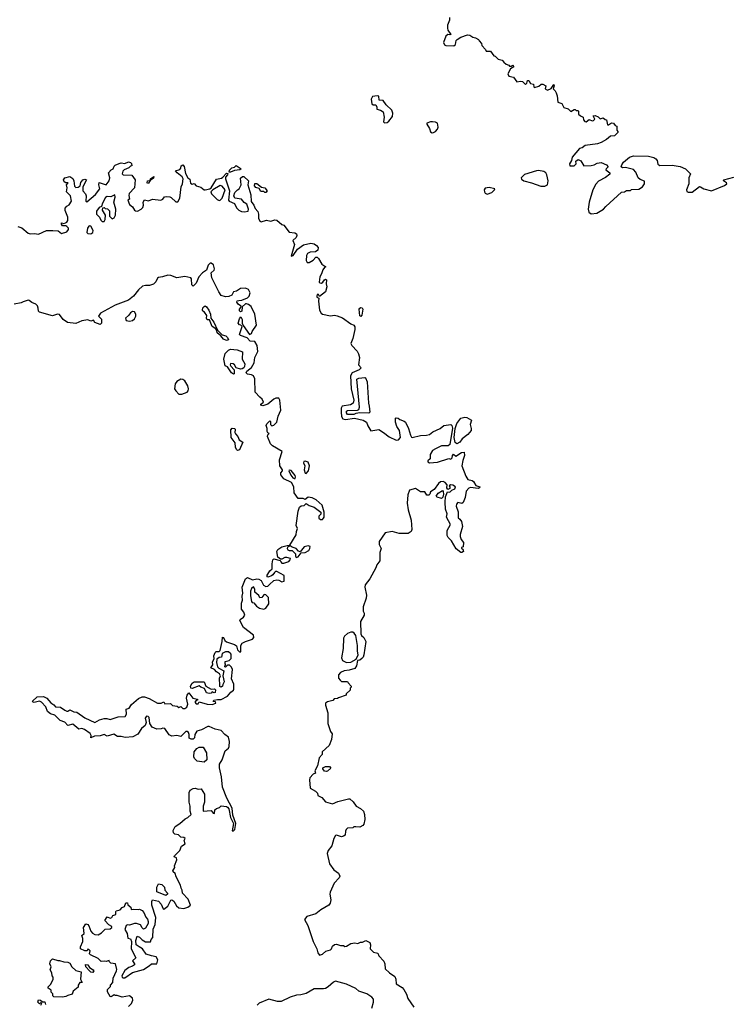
# Model space of a CAD drawing. Extents: x 2029826 to 2248070, y 228728 to 402406.
# Tile 185 of 256: x 2128020 to 2135032, y 334885 to 344630. Entities that reach past the tile are written whole.
import ezdxf

# ---------------------------------------------------------------- set-up
doc = ezdxf.new("R2010")
doc.units = 0

msp = doc.modelspace()

# ---------------------------------------------------------------- linework, layer by layer
at = {"layer": '0CON10XD'}
for points in [[(2132271.7, 344651.7), (2132272.5, 344625), (2132253.8, 344575), (2132253.8, 344545), (2132257.5, 344525), (2132287.5, 344485), (2132275, 344480), (2132255, 344484), (2132235, 344466), (2132212, 344405), (2132222.7, 344382.7), (2132235, 344376.2), (2132315, 344372.5), (2132332.5, 344385), (2132340, 344425), (2132350, 344435), (2132385, 344457.5), (2132450.7, 344479.3), (2132475, 344476.7), (2132505, 344457.5), (2132531.7, 344451.7), (2132560, 344435), (2132565, 344420), (2132590, 344395), (2132593, 344373), (2132630, 344335), (2132635, 344320), (2132677, 344317), (2132711.7, 344271.7), (2132725, 344270), (2132755, 344240), (2132795, 344230), (2132810.7, 344210.7), (2132835, 344190), (2132859.3, 344179.3), (2132865, 344170), (2132885, 344170), (2132895, 344180), (2132910, 344165), (2132877, 344143), (2132851.2, 344095), (2132860.5, 344070.5), (2132905, 344062), (2132940, 344015), (2132975, 344022.5), (2132995, 344017.5), (2133025, 343990), (2133039.5, 344000.5), (2133043.3, 344026.7), (2133057, 344027), (2133075, 343997.5), (2133103, 343993), (2133107.5, 343965), (2133115, 343957.5), (2133157, 343973), (2133178.3, 343991.7), (2133195, 343992.5), (2133226.4, 343976.4), (2133220, 343945), (2133241.2, 343931.2), (2133280, 343950), (2133305, 343990), (2133310, 343975), (2133300, 343945), (2133320, 343925), (2133327, 343907), (2133337.5, 343875), (2133343.3, 343813.3), (2133385, 343800), (2133405, 343760), (2133448.3, 343748.3), (2133475, 343720), (2133505, 343740), (2133515, 343740), (2133525, 343730), (2133545, 343730), (2133550, 343725), (2133550, 343695), (2133567.5, 343677.5), (2133596.4, 343666.4), (2133598.3, 343638.3), (2133611.7, 343621.7), (2133625, 343620), (2133655, 343642.5), (2133685, 343630), (2133698.8, 343631.2), (2133710, 343645), (2133693, 343677), (2133715, 343682.5), (2133745, 343670), (2133765, 343650), (2133795, 343660), (2133813, 343643), (2133825, 343640), (2133835, 343590), (2133845, 343590), (2133875, 343610), (2133896.4, 343606.4), (2133911.7, 343581.7), (2133930, 343575), (2133930, 343535), (2133940, 343525), (2133940, 343515), (2133905, 343480), (2133865, 343477.5), (2133826, 343444), (2133775, 343413.3), (2133737.7, 343402.3), (2133615, 343383.8), (2133585, 343363.3), (2133560, 343355), (2133485, 343270), (2133480, 343235), (2133460, 343205), (2133463, 343183), (2133505, 343182.5), (2133527, 343203), (2133521.7, 343228.3), (2133545, 343247.5), (2133573, 343233), (2133603.6, 343183.6), (2133675, 343187.5), (2133705, 343194), (2133735, 343211.2), (2133775, 343216.7), (2133825, 343193.3), (2133842.5, 343175), (2133822.5, 343155), (2133820, 343145), (2133860, 343115), (2133858.3, 343101.7), (2133815, 343067.5), (2133748.3, 343031.7), (2133719.3, 343000.7), (2133690, 342945), (2133653.3, 342825), (2133643.3, 342755), (2133650, 342725), (2133675, 342707.5), (2133730, 342715), (2133795.9, 342754.1), (2133818.3, 342781.7), (2133975, 342922.5), (2134005, 342927.5), (2134025, 342940), (2134065, 342940), (2134075, 342950), (2134145, 342953.3), (2134182.5, 342975), (2134202.5, 343005), (2134201.7, 343031.7), (2134159.3, 343049.3), (2134140, 343065), (2134115, 343122.5), (2134095, 343146.2), (2134015, 343166.2), (2133983.6, 343163.6), (2133972.5, 343175), (2133976.7, 343195), (2133995, 343218.8), (2134055, 343268.8), (2134095, 343281.2), (2134241.7, 343278.3), (2134295, 343266), (2134313.9, 343253.9), (2134327.5, 343235), (2134335, 343200), (2134355, 343187.5), (2134475, 343190), (2134555, 343178), (2134607.5, 343155), (2134657.5, 343105), (2134641.2, 343065), (2134642.5, 343005), (2134617.5, 342945), (2134620.7, 342930.7), (2134635, 342922.5), (2134675, 342922.5), (2134745, 342977.5), (2134757, 342977), (2134790, 342955), (2134865, 342937.5), (2134995, 342987.5), (2135018, 343005), (2135013.8, 343015), (2134983.3, 343035), (2134986.7, 343045), (2135085, 343070.8)], [(2131628.3, 343608.3), (2131655, 343613.3), (2131672.5, 343625), (2131708, 343672), (2131712, 343705), (2131702.5, 343735), (2131647.3, 343787.3), (2131615, 343828.8), (2131577.5, 343835), (2131573, 343873), (2131556.1, 343876.1), (2131511.7, 343868.3), (2131496.4, 343843.6), (2131505, 343797.5), (2131518, 343788), (2131545, 343787.5), (2131553.3, 343765), (2131552.5, 343745), (2131590, 343735), (2131615, 343717.5), (2131627.5, 343665), (2131618.3, 343618.3), (2131628.3, 343608.3)], [(2132100.7, 343510.7), (2132115, 343513.3), (2132135, 343523.3), (2132153.3, 343545), (2132160, 343565), (2132153.3, 343605), (2132135, 343616.7), (2132105, 343617.5), (2132085, 343617.5), (2132050, 343605), (2132047.5, 343595), (2132073.6, 343553.6), (2132085, 343520), (2132100.7, 343510.7)], [(2128347.5, 342542.5), (2128401.2, 342541.2), (2128435, 342513.8), (2128485, 342531.9), (2128502, 342555), (2128501.2, 342565), (2128485, 342583.3), (2128475, 342590), (2128445, 342590), (2128433, 342607), (2128435, 342620), (2128455, 342612.5), (2128471.7, 342618.3), (2128485, 342626.2), (2128495, 342643.3), (2128497.5, 342675), (2128471.4, 342741.4), (2128470.5, 342765), (2128485, 342782.9), (2128510.9, 342799.1), (2128532.9, 342835), (2128522.9, 342885), (2128484.4, 342925), (2128490.8, 342965), (2128483.8, 342996.2), (2128500, 343015), (2128475, 343016.7), (2128461.2, 343025), (2128454, 343045), (2128465, 343063.3), (2128515, 343076.7), (2128545, 343058), (2128556.9, 343035), (2128563.2, 342983.2), (2128575, 342968.8), (2128597.7, 342972.3), (2128617.5, 342985), (2128625, 343017.5), (2128643.9, 343046.1), (2128665, 343052.5), (2128680, 343045), (2128643.6, 342976.4), (2128643.9, 342936.1), (2128670, 342905), (2128678, 342885), (2128673.8, 342835), (2128685, 342827.5), (2128770.9, 342899.1), (2128813.3, 342955), (2128803.3, 342995), (2128805, 343020), (2128875, 342996.7), (2128903.8, 343035), (2128912.5, 343065), (2128900, 343115), (2128925, 343142.5), (2128946.4, 343153.6), (2128955, 343180), (2128965, 343190), (2129005, 343207.5), (2129025, 343212.5), (2129061.7, 343208.3), (2129095, 343222.5), (2129115, 343217.5), (2129126.4, 343206.4), (2129130, 343185), (2129115, 343180), (2129100, 343165), (2129052.5, 343145), (2129039.3, 343130.7), (2129033.3, 343105), (2129045, 343093.3), (2129130.7, 343090.7), (2129163.3, 343045), (2129156.2, 342965), (2129101.7, 342908.3), (2129098.3, 342888.3), (2129107.5, 342852.5), (2129090, 342845), (2129105, 342800), (2129135, 342777.5), (2129155, 342743.3), (2129165, 342736.7), (2129185, 342736.2), (2129222.5, 342755), (2129237.3, 342772.7), (2129243.3, 342795), (2129240, 342825), (2129255, 342847.5), (2129295, 342836.7), (2129335, 342853.3), (2129415, 342842.2), (2129435, 342854.2), (2129451.7, 342878.3), (2129475, 342880), (2129505, 342877.1), (2129519.6, 342869.6), (2129565, 342826.2), (2129585, 342828.8), (2129605.8, 342865), (2129616.2, 342975), (2129630, 343005), (2129638.8, 343055), (2129625.9, 343075.9), (2129577.5, 343115), (2129562.5, 343135), (2129605, 343147.5), (2129615, 343160), (2129617.5, 343182.5), (2129635, 343192.5), (2129647.3, 343177.3), (2129660.7, 343109.3), (2129683.9, 343063.9), (2129705, 343050), (2129710.7, 343010.7), (2129725, 343002.5), (2129745, 343007.5), (2129767.5, 342985), (2129811.7, 342971.7), (2129845, 342946.7), (2129855, 342946.2), (2129902.5, 342957.5), (2129913, 342967), (2129967, 343053), (2130017, 343063), (2130030, 343070), (2130065, 343110), (2130078.3, 343108.3), (2130076.1, 343093.9), (2130057.5, 343072.5), (2130056.7, 343055), (2130096.7, 342935), (2130086.7, 342845), (2130092.5, 342835), (2130145, 342810), (2130165, 342767.5), (2130186.7, 342745), (2130215, 342731.2), (2130245, 342727.5), (2130280, 342735), (2130282.5, 342755), (2130266.7, 342805), (2130240.7, 342820.7), (2130215, 342852.5), (2130150, 342865), (2130140, 342885), (2130149.3, 342920.7), (2130173.6, 342946.4), (2130193, 342957), (2130210, 342995), (2130205, 343060), (2130225, 343077.5), (2130238.3, 343078.3), (2130282.5, 343035), (2130276, 342995), (2130306, 342895), (2130310.3, 342830.3), (2130337.5, 342795), (2130350, 342760), (2130375, 342732.5), (2130384.2, 342705), (2130384.3, 342664.3), (2130395, 342636.7), (2130408.3, 342628.3), (2130462.7, 342647.3), (2130505, 342637.5), (2130545, 342649.2), (2130565, 342645.8), (2130615, 342604), (2130635, 342596.7), (2130685, 342526), (2130741.2, 342521.2), (2130759.4, 342509.4), (2130762.5, 342495), (2130755.6, 342474.4), (2130724, 342445), (2130740, 342405), (2130705, 342290), (2130725, 342296.7), (2130770.4, 342359.6), (2130828.2, 342401.8), (2130899.1, 342419.1), (2130935, 342411.2), (2130956.3, 342396.4), (2130972.2, 342375), (2130970.3, 342349.7), (2130946.6, 342333.4), (2130895, 342328.2), (2130866.9, 342315), (2130857.3, 342295), (2130855.8, 342245.8), (2130865, 342226.7), (2130885, 342226.7), (2130925, 342251.2), (2130950.5, 342279.5), (2130965, 342278), (2130977.6, 342267.6), (2131010.5, 342210.5), (2131050, 342185), (2131035, 342177.5), (2131018.8, 342155), (2131006.7, 342115), (2130990, 342085), (2130983.6, 342033.6), (2130990, 342025), (2131005, 342022.5), (2131019.3, 342030.7), (2131037.5, 342055), (2131045, 342062.5), (2131056.7, 342055), (2131052.5, 342015), (2131060, 341985), (2131046.2, 341935), (2130985, 341890), (2130975, 341910), (2130965, 341910), (2130960, 341895), (2130960, 341885), (2130980, 341875), (2130976.7, 341845), (2130987.5, 341755), (2131002.5, 341725), (2131015, 341716.7), (2131095, 341697.5), (2131135, 341705.8), (2131160.5, 341700.5), (2131215, 341678), (2131295, 341618.8), (2131327.5, 341607.5), (2131335, 341590), (2131335.6, 341565), (2131316.9, 341475), (2131298, 341425), (2131306, 341405), (2131359.2, 341349.2), (2131372, 341322), (2131380.8, 341285), (2131370.8, 341215), (2131397.5, 341185), (2131380, 341165), (2131309.4, 341135), (2131292, 341105), (2131300.6, 340975), (2131325.4, 340865), (2131318.9, 340835), (2131293.3, 340816.7), (2131211.8, 340805), (2131200.2, 340785), (2131200.8, 340745), (2131205, 340702), (2131218.5, 340678.5), (2131245, 340674.4), (2131334.3, 340685.7), (2131417, 340667), (2131452.1, 340645), (2131465, 340609.2), (2131495, 340561.2), (2131575, 340572.5), (2131620, 340545), (2131675, 340500), (2131745, 340470), (2131766.7, 340473.3), (2131787.5, 340495), (2131776.7, 340565), (2131753, 340603), (2131737.5, 340645), (2131740, 340685), (2131745, 340690), (2131765, 340687.5), (2131783, 340673), (2131825, 340657.5), (2131837.5, 340645), (2131866.7, 340585), (2131886.4, 340516.4), (2131897, 340497), (2131905, 340493.8), (2131984.3, 340515.7), (2132045, 340517.8), (2132073.3, 340525), (2132108, 340552), (2132181.2, 340585), (2132217.9, 340612.1), (2132285, 340624.4), (2132296.9, 340615), (2132302.1, 340587.9), (2132276, 340424), (2132258.3, 340411.7), (2132195, 340411.2), (2132135, 340384), (2132106.2, 340365), (2132082.5, 340325), (2132080, 340285), (2132060, 340265), (2132060, 340255), (2132075, 340242.5), (2132155, 340251.2), (2132265, 340286.7), (2132285, 340280), (2132300, 340295), (2132303, 340317), (2132311.7, 340328.3), (2132335, 340310), (2132393, 340347), (2132418.3, 340348.3), (2132420, 340315), (2132403.6, 340266.4), (2132396.2, 340215), (2132435, 340113.3), (2132455, 340080), (2132498.3, 340068.3), (2132510, 340060), (2132535, 340020), (2132573.3, 340005), (2132570, 339995), (2132555, 339990), (2132481.7, 339998.3), (2132465, 339994.4), (2132438.5, 339965), (2132428.1, 339901.9), (2132407.9, 339852.1), (2132395, 339842), (2132355, 339850), (2132341.9, 339835), (2132337.5, 339815), (2132358.8, 339758.8), (2132358.3, 339698.3), (2132375, 339687.5), (2132390, 339665), (2132400, 339615), (2132377.5, 339535), (2132377.5, 339515), (2132387.5, 339485), (2132410, 339455), (2132407, 339413), (2132390, 339405), (2132390, 339395), (2132405, 339390), (2132412.5, 339365), (2132395, 339356.2), (2132385, 339358), (2132337.5, 339392.5), (2132292.6, 339472.6), (2132259.2, 339505), (2132250, 339525), (2132249.4, 339575), (2132284.2, 339635), (2132242, 339705), (2132248.1, 339738.1), (2132232, 339785), (2132230, 339855), (2132233.6, 339906.4), (2132251.7, 339958.3), (2132277.5, 339955), (2132296, 339974), (2132325, 339986.7), (2132331.2, 340005), (2132305, 340023.8), (2132283.6, 340026.4), (2132270, 340015), (2132277.5, 340005), (2132275, 339990), (2132255, 339980), (2132247.5, 339995), (2132250, 340025), (2132229.3, 340049.3), (2132208.6, 340058.6), (2132185, 340056.7), (2132165, 340040.6), (2132120, 339980), (2132083.6, 339956.4), (2132077.5, 339932.5), (2132067.5, 339922.5), (2132050, 339925), (2132027.1, 339957.1), (2131985, 339958), (2131935, 339990), (2131877.5, 339975), (2131861.7, 339928.3), (2131854.1, 339845.9), (2131865, 339780), (2131894, 339675), (2131901.2, 339585), (2131893.3, 339565), (2131865, 339544), (2131775, 339546), (2131705, 339564.2), (2131635, 339552), (2131575.4, 339465), (2131576.1, 339435), (2131596.9, 339395), (2131583.3, 339355), (2131582.9, 339275), (2131553.2, 339235), (2131543.8, 339206.2), (2131485, 339095.8), (2131437.5, 339035), (2131435.8, 339015), (2131450.6, 338935), (2131446.9, 338905), (2131418.3, 338818.3), (2131417.5, 338775), (2131430, 338755), (2131430, 338735), (2131392.5, 338675), (2131395, 338550), (2131402.5, 338535), (2131426.7, 338515), (2131443.3, 338475), (2131426.4, 338343.6), (2131418.3, 338321.7), (2131405, 338307.5), (2131385, 338292.5), (2131361.7, 338288.3), (2131352.5, 338235), (2131335, 338210), (2131279.3, 338190.7), (2131230, 338185), (2131195, 338170), (2131173, 338147), (2131173, 338113), (2131191.7, 338091.7), (2131205, 338080), (2131265, 338080), (2131270, 338065), (2131300, 338035), (2131300, 338025), (2131290, 338015), (2131290, 337995), (2131251.7, 337958.3), (2131250, 337945), (2131173, 337917), (2131165, 337910), (2131133, 337907), (2131117, 337893), (2131065, 337877.5), (2131046.2, 337863.8), (2131044.3, 337845), (2131068.8, 337768.8), (2131068.8, 337665), (2131094.4, 337584.4), (2131113, 337563), (2131106, 337505), (2131082.9, 337445), (2131013.3, 337385), (2131011.7, 337358.3), (2130982.5, 337325), (2130967.5, 337245), (2130940, 337195), (2130947, 337173), (2130925, 337162.5), (2130890, 337125), (2130886, 337105), (2130892.5, 337025), (2130945.7, 336995.7), (2130966.2, 336975), (2130970.7, 336950.7), (2131010.5, 336930.5), (2131045, 336890), (2131115, 336870), (2131167.7, 336892.3), (2131275, 336920), (2131285, 336917.5), (2131319.3, 336889.3), (2131350, 336845), (2131393.6, 336823.6), (2131421.2, 336795), (2131431.2, 336765), (2131433.8, 336715), (2131423.9, 336666.1), (2131415.9, 336654.1), (2131385, 336637.5), (2131345, 336642.5), (2131325, 336640), (2131315, 336630), (2131263, 336627), (2131250, 336615), (2131243, 336597)], [(2130091.7, 343121.7), (2130095, 343140), (2130120, 343165), (2130145, 343170), (2130163, 343187), (2130210, 343155), (2130197, 343143), (2130145, 343137.5), (2130105, 343122.5), (2130091.7, 343121.7)], [(2133215, 342983.3), (2133242.5, 342995), (2133250, 343035), (2133236.7, 343095), (2133225.9, 343115.9), (2133205, 343128), (2133155, 343137.5), (2133135, 343133.8), (2133015, 343096.7), (2132982.5, 343065), (2132985, 343050), (2133010, 343035), (2133085, 343016.2), (2133175, 342983.3), (2133215, 342983.3)], [(2129285, 343010), (2129280, 343015), (2129283.6, 343036.4), (2129310, 343040), (2129313.6, 343056.4), (2129347.5, 343077.5), (2129345, 343060), (2129310, 343040), (2129295, 343012.5), (2129285, 343010)], [(2129995, 342841.2), (2130005, 342843.3), (2130023.8, 342865), (2130052.5, 342945), (2130023, 342983), (2130005, 342990), (2129930, 342945), (2129910, 342925), (2129917.5, 342905), (2129975, 342851.2), (2129995, 342841.2)], [(2130455, 342920), (2130445, 342920), (2130435, 342930), (2130405, 342930), (2130388.3, 342958.3), (2130355, 342970), (2130342.5, 342985), (2130345, 343010), (2130365, 343010), (2130413, 342973), (2130446.4, 342966.4), (2130470, 342935), (2130455, 342920)], [(2132645, 342903.3), (2132690.7, 342919.3), (2132717.5, 342945), (2132720, 342955), (2132665, 342970), (2132627, 342963), (2132617.5, 342945), (2132620, 342925), (2132625, 342912.5), (2132645, 342903.3)], [(2128855, 342632.5), (2128866.4, 342653.6), (2128870, 342695), (2128840, 342745), (2128841.7, 342768.3), (2128855, 342770), (2128865, 342760), (2128887.5, 342757.5), (2128908.3, 342738.3), (2128910, 342685), (2128935, 342660), (2128955, 342670), (2128967.5, 342695), (2128970, 342755), (2128952.5, 342825), (2128966.2, 342875), (2128960, 342895), (2128921.7, 342878.3), (2128885, 342878.8), (2128870.5, 342869.5), (2128840, 342815), (2128830, 342780), (2128805, 342772.5), (2128780, 342735), (2128780, 342705), (2128810, 342675), (2128822.5, 342645), (2128835, 342632.5), (2128855, 342632.5)], [(2128001.7, 342581.7), (2128039.6, 342569.6), (2128105, 342516.9), (2128125, 342510.8), (2128165, 342512.9), (2128205, 342505.7), (2128285, 342544.6), (2128347.5, 342542.5)], [(2128725, 342512), (2128743.8, 342525), (2128748, 342545), (2128725, 342587.5), (2128715, 342590), (2128704.3, 342585.7), (2128690, 342565), (2128683.8, 342525), (2128695, 342513.8), (2128725, 342512)], [(2129672.5, 337825), (2129683.3, 337855), (2129670, 337915), (2129676.2, 337945), (2129695, 337966.7), (2129733.2, 337913.2), (2129780, 337905), (2129780, 337895), (2129765, 337892.5), (2129754.2, 337875.8), (2129765, 337858.8), (2129785, 337857.5), (2129795, 337880), (2129875, 337856.2), (2129925, 337851.2), (2129960, 337865), (2129958.3, 337878.3), (2129933, 337883), (2129940, 337895), (2129977, 337903), (2130015, 337901.2), (2130076.7, 337935), (2130107.5, 337975), (2130135, 337992.5), (2130140, 338005), (2130137.5, 338055), (2130115.3, 338105.3), (2130125, 338200), (2130115, 338220), (2130095, 338240), (2130075, 338240), (2130055, 338220), (2130050, 338225), (2130050, 338235), (2130060, 338245), (2130053, 338253), (2130051.7, 338278.3), (2130091.7, 338288.3), (2130111.7, 338308.3), (2130113.9, 338343.9), (2130108.8, 338355), (2130085, 338372.9), (2130055.7, 338374.3), (2130021.7, 338358.3), (2130018.3, 338321.7), (2129995, 338317.5), (2129969.3, 338300.7), (2129966.4, 338266.4), (2129978.8, 338225), (2129991.7, 338211.7), (2130040, 338185), (2130030, 338135), (2130042.5, 338075), (2130028.3, 338051.7), (2130025.9, 338034.1), (2130015, 338023.3), (2130001.2, 338031.2), (2129999.3, 338039.3), (2129995.8, 338114.2), (2130006.7, 338135), (2129995.6, 338155.6), (2129966.7, 338175), (2129948.3, 338198.3), (2129910, 338215), (2129930, 338245), (2129928.8, 338275), (2129943.3, 338305), (2129941.2, 338335), (2129953.9, 338366.1), (2129964.1, 338375.9), (2129995, 338377.5), (2130002.5, 338385), (2130022.5, 338475), (2130025, 338517.5), (2130035, 338516.7), (2130048.8, 338485), (2130065, 338471.2), (2130145, 338446.7), (2130163.9, 338433.9), (2130175, 338392.5), (2130195, 338373.3), (2130206.7, 338375), (2130206.7, 338435), (2130222, 338458), (2130254.1, 338475.9), (2130325, 338497.5), (2130336, 338515), (2130335, 338537.5), (2130233.8, 338615), (2130198, 338685), (2130200, 338695), (2130233.9, 338716.1), (2130247.5, 338735), (2130237.5, 338767.5), (2130216.2, 338796.2), (2130214, 338855), (2130224, 338885), (2130222, 338925), (2130228.9, 338955), (2130220, 339015), (2130252.6, 339097.4), (2130275, 339110), (2130325, 339086.4), (2130365, 339095.5), (2130385, 339093.3), (2130408.3, 339078.3), (2130431.7, 339031.7), (2130455, 339019.2), (2130475, 339022.5), (2130490.4, 339039.6), (2130535, 339078), (2130564.4, 339085.6), (2130585, 339084), (2130615, 339066.7), (2130637, 339073), (2130637.3, 339127.3), (2130565, 339167.5), (2130552, 339168), (2130540, 339160), (2130525.8, 339134.2), (2130512.5, 339125), (2130475, 339112.5), (2130463.8, 339125), (2130493.8, 339175), (2130517.5, 339195), (2130518.1, 339245), (2130525.9, 339284.1), (2130535, 339293.8), (2130598.3, 339278.3), (2130603, 339263), (2130615, 339252.5), (2130635, 339252.5), (2130681.7, 339268.3), (2130697.5, 339285), (2130698.3, 339298.3), (2130663, 339307), (2130643, 339307), (2130615, 339290), (2130601.7, 339291.7), (2130575, 339310), (2130564, 339365), (2130573.4, 339386.6), (2130615, 339411.4), (2130665, 339426.2), (2130692.5, 339427.5), (2130757, 339533), (2130757.5, 339565), (2130767.5, 339595), (2130756, 339625), (2130776.7, 339765), (2130790, 339805), (2130805, 339820), (2130835, 339822.5), (2130855, 339840), (2130882.7, 339822.7), (2130935, 339806.7), (2131000, 339755), (2131000, 339735), (2130980, 339715), (2130980, 339695), (2130995, 339682.5), (2131015, 339683.3), (2131027.5, 339695), (2131032.5, 339705), (2131032.5, 339755), (2131012.5, 339825), (2130955, 339878.8), (2130915, 339896.2), (2130875, 339903.3), (2130845, 339880), (2130825, 339892.5), (2130775, 339890), (2130736.1, 339946.1), (2130731.4, 340005), (2130710.7, 340050.7), (2130633.8, 340085), (2130603.3, 340125), (2130603.3, 340145), (2130620, 340165), (2130620, 340175), (2130592.5, 340215), (2130590, 340275), (2130616.7, 340355), (2130521.1, 340411.1), (2130503.1, 340433.1), (2130472.9, 340505), (2130475, 340520), (2130487.5, 340535), (2130475, 340540), (2130468.8, 340555), (2130470, 340585), (2130460, 340615), (2130465, 340630), (2130495, 340660), (2130501.7, 340651.7), (2130500, 340625), (2130515, 340610), (2130535, 340617.5), (2130563.3, 340645), (2130578.8, 340705), (2130603.3, 340765), (2130593.8, 340865), (2130583.8, 340883.8), (2130555, 340885.7), (2130533.8, 340875), (2130475, 340823.3), (2130425, 340806.7), (2130407.5, 340815), (2130407.5, 340825), (2130432.5, 340845), (2130418.8, 340875), (2130396.2, 340895), (2130350, 340945), (2130345.5, 341074.5), (2130335, 341103.8), (2130315, 341115.8), (2130275, 341120), (2130261.4, 341135), (2130268.1, 341151.9), (2130315, 341186), (2130338.9, 341235), (2130346.9, 341285), (2130375.7, 341345), (2130368.6, 341405), (2130345, 341443.3), (2130299.3, 341449.3), (2130270.7, 341480.7), (2130204.1, 341504.1), (2130193.6, 341513.6), (2130220, 341595), (2130207.5, 341607.5), (2130195, 341610), (2130183.3, 341625), (2130195, 341670), (2130208.3, 341688.3), (2130221.7, 341661.7), (2130220, 341625), (2130231.7, 341601.7), (2130293.8, 341513.8), (2130315, 341522.5), (2130321.2, 341545), (2130363.3, 341605), (2130348.1, 341715), (2130310.3, 341790.3), (2130285, 341811.2), (2130265, 341816.7), (2130255, 341817.5), (2130221.7, 341788.3), (2130217.5, 341745), (2130205, 341740), (2130195, 341750), (2130193.3, 341765), (2130208.3, 341781.7), (2130210, 341795), (2130185, 341812.5), (2130170, 341835), (2130171.7, 341848.3), (2130188.3, 341851.7), (2130216.4, 341853.6), (2130275, 341877.5), (2130290, 341895), (2130300.8, 341925), (2130285, 341958), (2130255, 341972.5), (2130205, 341969.2), (2130166, 341944), (2130136.7, 341935), (2130120, 341905), (2130090.5, 341889.5), (2130055, 341885.8), (2130015, 341900.8), (2129989.2, 341935), (2129920, 342075), (2129913.3, 342125), (2129945, 342152.5), (2129948.8, 342165), (2129936, 342205), (2129915, 342220), (2129905, 342218.8), (2129885, 342201.2), (2129868.1, 342151.9), (2129830, 342125), (2129793.9, 342086.1), (2129765, 342022.5), (2129735, 341992.5), (2129723.3, 342005), (2129720, 342065), (2129712.5, 342075), (2129655, 342087.7), (2129575, 342075.6), (2129515, 342098.9), (2129485, 342101.5), (2129433.9, 342083.9), (2129395, 342080), (2129385, 342073.3), (2129366, 342035), (2129345, 342012.5), (2129305, 341998.6), (2129265, 342000), (2129236.4, 341993.6), (2129195, 341956.7), (2129144.4, 341895), (2129095, 341852.7), (2128963.9, 341806.1), (2128818.6, 341725), (2128800, 341695), (2128830, 341665), (2128830, 341625), (2128815, 341612.5), (2128762.5, 341632.5), (2128750, 341655), (2128725, 341646.7), (2128695, 341660), (2128635, 341648.5), (2128575, 341621.8), (2128491.7, 341631.7), (2128451.1, 341661.1), (2128415, 341711.2), (2128395, 341713.8), (2128345, 341699.2), (2128214.3, 341734.3), (2128205.9, 341745.9), (2128204.3, 341775), (2128195, 341797.5), (2128178, 341815), (2128139.7, 341829.7), (2128115, 341851.2), (2128105, 341853.3), (2128055, 341838.8), (2128035, 341826.2), (2127965, 341813.3)], [(2130065, 341453.8), (2130035, 341466.7), (2130010, 341500), (2129975, 341530), (2129970, 341555), (2129960, 341570), (2129923.3, 341595), (2129898.3, 341658.3), (2129875, 341660), (2129867.5, 341675), (2129871.7, 341701.7), (2129847.5, 341735), (2129832.5, 341745), (2129830, 341755), (2129833, 341777), (2129845, 341792.5), (2129855, 341797.5), (2129869.3, 341789.3), (2129891.2, 341755), (2129906.7, 341715), (2129910, 341675), (2129942.5, 341635), (2129977.5, 341557.5), (2130022.5, 341512.5), (2130059.5, 341499.5), (2130076.7, 341485), (2130087, 341463), (2130065, 341453.8)], [(2131395, 341692), (2131385, 341700), (2131380, 341765), (2131384.1, 341775.9), (2131395, 341782), (2131407.8, 341777.8), (2131416.4, 341765), (2131405.6, 341704.4), (2131395, 341692)], [(2129105, 341646.2), (2129135, 341652.5), (2129155, 341668.8), (2129168.1, 341695), (2129170, 341715), (2129155, 341740), (2129135, 341741.2), (2129115, 341730), (2129097.1, 341702.9), (2129067.5, 341675), (2129075, 341653.8), (2129105, 341646.2)], [(2130135, 341121.2), (2130114.5, 341134.5), (2130076.7, 341195), (2130053.3, 341205), (2130038.3, 341271.7), (2130053.1, 341326.9), (2130085, 341359.2), (2130105, 341368), (2130171.7, 341361.7), (2130223.3, 341343.3), (2130220.7, 341270.7), (2130249.2, 341225), (2130244.1, 341195.9), (2130236.2, 341185), (2130222.5, 341175), (2130205, 341172.5), (2130162.7, 341182.7), (2130146.7, 341215), (2130132.5, 341225), (2130104.3, 341225.7), (2130101.2, 341215), (2130109.5, 341199.5), (2130142, 341165), (2130143.6, 341126.4), (2130135, 341121.2)], [(2131325, 340723.3), (2131265, 340724), (2131255, 340740), (2131254.2, 340755), (2131265, 340761.2), (2131363.8, 340766.2), (2131376.7, 340773.3), (2131383.3, 340795), (2131357, 341073), (2131375, 341083.3), (2131435, 341090), (2131442.5, 341085), (2131458, 341045), (2131470, 340835), (2131478.8, 340805), (2131483.3, 340745), (2131475, 340736.7), (2131385, 340740), (2131345, 340733.8), (2131325, 340723.3)], [(2129625, 340922.9), (2129678.6, 340945), (2129687.3, 340955), (2129690.9, 340975), (2129685, 341005.8), (2129655, 341054.2), (2129635, 341068), (2129615, 341071.2), (2129575, 341048.8), (2129556.7, 341025), (2129553, 340977), (2129563.3, 340955), (2129594.4, 340924.4), (2129625, 340922.9)], [(2132345, 340432.5), (2132330, 340445), (2132320, 340495), (2132329.6, 340585), (2132345.4, 340634.6), (2132385, 340686.7), (2132425, 340697.5), (2132445, 340694.2), (2132491.2, 340665), (2132475.7, 340625), (2132487.1, 340585), (2132485.7, 340565), (2132455.6, 340524.4), (2132398.3, 340481.7), (2132375, 340450), (2132345, 340432.5)], [(2130175, 340367.5), (2130165, 340377.5), (2130155, 340400), (2130150.8, 340440.8), (2130111.2, 340495), (2130108.3, 340571.7), (2130123, 340587), (2130147.5, 340585), (2130152.5, 340575), (2130147.5, 340545), (2130155, 340530), (2130180, 340505), (2130190.7, 340470.7), (2130227, 340447), (2130195, 340372.5), (2130175, 340367.5)], [(2130855, 340137.5), (2130879.2, 340165), (2130888.5, 340215), (2130875, 340249.2), (2130845, 340260.8), (2130832.9, 340257.1), (2130827.5, 340245), (2130840, 340215), (2130836.2, 340175), (2130843.3, 340143.3), (2130855, 340137.5)], [(2130735, 340087.5), (2130745, 340090), (2130750, 340105), (2130745, 340117.5), (2130705, 340167.5), (2130685, 340170), (2130682.5, 340165), (2130703.3, 340123.3), (2130722.5, 340095), (2130735, 340087.5)], [(2132195, 339892.5), (2132150, 339905), (2132140, 339915), (2132160, 339945), (2132205, 339970), (2132211.7, 339961.7), (2132212.5, 339935), (2132207.5, 339905), (2132195, 339892.5)], [(2130755, 339307.5), (2130775, 339312.5), (2130805, 339352), (2130845, 339356), (2130880, 339375), (2130891.4, 339395), (2130893.8, 339415), (2130875, 339424), (2130835, 339411.2), (2130795, 339363.3), (2130779.5, 339369.5), (2130755.7, 339395.7), (2130715, 339408.8), (2130695, 339422.5), (2130670.7, 339409.3), (2130666.7, 339395), (2130673.6, 339383.6), (2130685, 339376.7), (2130716.1, 339376.1), (2130750, 339345), (2130749.3, 339319.3), (2130755, 339307.5)], [(2130435, 338795.7), (2130455, 338804.2), (2130485, 338850), (2130480.7, 338910.7), (2130456.4, 338936.4), (2130445, 338940), (2130435, 338936.2), (2130415, 338910), (2130395, 338907.5), (2130385, 338930), (2130347.5, 338965), (2130346.7, 338995), (2130333, 339017), (2130315, 339000), (2130303.3, 338975), (2130303.6, 338926.4), (2130315, 338870), (2130321.7, 338861.7), (2130338.3, 338858.3), (2130364.4, 338824.4), (2130394.4, 338804.4), (2130435, 338795.7)], [(2131255, 338267.5), (2131295, 338272.5), (2131348.3, 338301.7), (2131367.5, 338345), (2131361.2, 338381.2), (2131363.8, 338435), (2131346, 338535), (2131329.5, 338559.5), (2131315, 338568.8), (2131295, 338568), (2131264.3, 338555.7), (2131235, 338530), (2131222.3, 338507.7), (2131222, 338405), (2131204, 338315), (2131215, 338287.5), (2131255, 338267.5)], [(2129895, 337960), (2129869.2, 337969.2), (2129850, 338010), (2129812.3, 338022.3), (2129795, 338037.5), (2129725, 338010), (2129712.5, 338015), (2129710, 338035), (2129725, 338062), (2129745, 338075.8), (2129845, 338076.7), (2129862, 338032), (2129915, 338002.5), (2129947.3, 338007.3), (2129958, 337998), (2129955, 337970), (2129945, 337967.5), (2129925, 337977.5), (2129915, 337963.3), (2129895, 337960)], [(2129095, 334862.5), (2129125, 334892.5), (2129139.2, 334925), (2129136, 334945), (2129105, 334970), (2129035, 334956.7), (2128985, 334972.5), (2128963, 334973), (2128955, 334980), (2128925, 334957.5), (2128913.6, 334963.6), (2128888.3, 335008.3), (2128888.3, 335031.7), (2128918.3, 335061.7), (2128920, 335075), (2128940.7, 335099.3), (2128946.2, 335145), (2128978.8, 335215), (2128980.7, 335230.7), (2128967, 335287), (2128923, 335293), (2128910, 335305), (2128905, 335320), (2128875, 335307.5), (2128855, 335312.5), (2128825, 335307.5), (2128797, 335337), (2128720, 335375), (2128710, 335385), (2128717.5, 335415), (2128705, 335427.5), (2128695, 335430), (2128687, 335413), (2128665, 335413.3), (2128620, 335435), (2128620, 335455), (2128643, 335507), (2128643.8, 335535), (2128633.3, 335565), (2128657.5, 335585), (2128650, 335645), (2128675, 335682.5), (2128695, 335673.3), (2128705, 335660), (2128725, 335607.5), (2128740.3, 335590.3), (2128765, 335576.2), (2128795, 335572.5), (2128828.3, 335591.7), (2128865, 335627.5), (2128915, 335633.3), (2128932.5, 335645), (2128930, 335655), (2128900.5, 335670.5), (2128863.8, 335715), (2128885, 335750), (2128915, 335737.5), (2128930, 335745), (2128940, 335765), (2128972.5, 335775), (2128970, 335805), (2128975, 335810), (2129015, 335818.8), (2129035, 335843.3), (2129056.7, 335853.3), (2129071.7, 335888.3), (2129085, 335890), (2129090.7, 335870.7), (2129120, 335845), (2129122.5, 335822.5), (2129145, 335827.5), (2129195, 335822.5), (2129205, 335827.5), (2129233, 335813), (2129247.5, 335795), (2129266.7, 335746.7), (2129285.9, 335725.9), (2129292.5, 335705), (2129292.5, 335685), (2129265, 335640), (2129245, 335630), (2129231.7, 335641.7), (2129215, 335672.5), (2129175, 335683.3), (2129155, 335683.3), (2129105, 335666.7), (2129085, 335672.5), (2129072.5, 335665), (2129060, 335625), (2129082.5, 335585), (2129090, 335540), (2129115, 335532.5), (2129127.5, 335505), (2129123.3, 335433.3), (2129168, 335345), (2129137.5, 335315), (2129157.5, 335285), (2129157.5, 335275), (2129137.7, 335262.3), (2129099.3, 335250.7), (2129061.7, 335218.3), (2129031.2, 335165), (2129033.8, 335153.8), (2129045, 335146.7), (2129061.7, 335148.3), (2129135, 335200), (2129245, 335230), (2129302.5, 335265), (2129325, 335286.7), (2129376, 335285), (2129386.7, 335325), (2129370, 335355), (2129323, 335363), (2129270.8, 335380.8), (2129234.2, 335434.2), (2129202.9, 335452.9), (2129171.2, 335475), (2129167.5, 335515), (2129181.7, 335558.3), (2129205, 335550), (2129231.7, 335521.7), (2129265, 335502.5), (2129315, 335503.3), (2129320, 335525), (2129338.8, 335545), (2129340.5, 335629.5), (2129360, 335675), (2129367.5, 335745), (2129326.7, 335865), (2129327, 335903), (2129335, 335917.5), (2129395, 335904), (2129419.2, 335875), (2129438.3, 335828.3), (2129445, 335827.5), (2129485, 335856.7), (2129513.9, 335916.1), (2129525, 335920), (2129545.5, 335905.5), (2129570.8, 335860.8), (2129595, 335839.4), (2129645, 335832.3), (2129684, 335845), (2129708.6, 335865), (2129687.5, 335925), (2129631.9, 335985), (2129628.9, 336015), (2129616.2, 336035), (2129612, 336065), (2129568.6, 336145), (2129559.5, 336179.5), (2129540, 336195), (2129536.7, 336205), (2129555, 336240), (2129552.5, 336255), (2129573.3, 336315), (2129570, 336335), (2129550, 336345), (2129552.5, 336355), (2129605, 336407.5), (2129621.2, 336448.8), (2129655.8, 336474.2), (2129646.7, 336505), (2129657.5, 336525), (2129645, 336536.7), (2129615, 336537.5), (2129592.5, 336562.5), (2129555, 336568), (2129542.1, 336582.1), (2129538.8, 336605), (2129558.8, 336645), (2129605, 336674.2), (2129658.8, 336721.2), (2129685, 336733.8), (2129717.5, 336765), (2129707.5, 336795), (2129708, 336845), (2129697.5, 336885), (2129698.3, 336981.7), (2129707.3, 337002.7), (2129735, 337020), (2129755, 337022.5), (2129785, 337013.3), (2129815, 337017.5), (2129846.9, 336965), (2129849.4, 336885), (2129836.9, 336845), (2129836.1, 336796.1), (2129913.9, 336803.9), (2129935, 336776.7), (2129946.7, 336773.3), (2129951.2, 336808.8), (2129966, 336824), (2129995.7, 336834.3), (2130015, 336848.8), (2130065, 336842.9), (2130076.9, 336836.9), (2130089.1, 336819.1), (2130106, 336735), (2130136.2, 336675), (2130123, 336603), (2130135, 336602.5), (2130148.8, 336615), (2130157.1, 336675), (2130128, 336758), (2130122, 336825), (2130070, 336925), (2130026, 337035), (2130016.5, 337135), (2129995.8, 337225), (2129998.3, 337261.7), (2130022, 337305), (2130053.3, 337395), (2130085, 337418.8), (2130092.5, 337435), (2130095.6, 337485), (2130085, 337528.8), (2130050, 337555), (2130012.5, 337595), (2129955, 337608.8), (2129895, 337635.7), (2129880, 337635), (2129819.2, 337600.8), (2129772.9, 337587.1), (2129754.3, 337555), (2129748.3, 337521.7), (2129735, 337510), (2129715, 337507.5), (2129698.3, 337518.3), (2129696, 337555), (2129689.2, 337575), (2129677.5, 337585), (2129664, 337585), (2129615, 337536.7), (2129575, 337546.7), (2129525, 337538.5), (2129500.5, 337550.5), (2129455, 337614.3), (2129435, 337618.6), (2129419.8, 337610.2), (2129376.4, 337606.4), (2129329.3, 337629.3), (2129308, 337665), (2129300.5, 337725), (2129291.2, 337735), (2129275, 337736.9), (2129262.7, 337717.3), (2129270.5, 337675), (2129260, 337645), (2129224.4, 337615), (2129190, 337560), (2129137.8, 337532.2), (2129065, 337524.3), (2129025, 337536.5), (2128986.4, 337536.4), (2128953, 337557), (2128885, 337537.5), (2128855, 337555.7), (2128815, 337540.6), (2128759.8, 337540.2), (2128725, 337522.5), (2128726.2, 337543.8), (2128716.9, 337565), (2128662, 337605), (2128635, 337613.1), (2128605, 337607.5), (2128547.3, 337657.3), (2128495, 337642.9), (2128466.7, 337676.7), (2128420, 337695), (2128367, 337747), (2128325, 337761.1), (2128295, 337782.2), (2128278.9, 337828.9), (2128235, 337876.2), (2128215, 337884.2), (2128175, 337876.7), (2128153.3, 337873.3), (2128147.5, 337885), (2128193.3, 337926.7), (2128255, 337932), (2128287.5, 337915), (2128327.3, 337867.3), (2128359.3, 337849.3), (2128375, 337827.5), (2128425, 337826.7), (2128465, 337795.7), (2128485, 337787.5), (2128495, 337786.7), (2128515, 337800), (2128555, 337780), (2128585, 337776.9), (2128665, 337721.4), (2128765, 337673.8), (2128810.2, 337699.8), (2128855, 337714.4), (2128883.4, 337713.4), (2128915, 337703.3), (2128995, 337730.6), (2129065, 337732.5), (2129076.2, 337755), (2129072, 337805), (2129103.5, 337816.5), (2129126.6, 337853.4), (2129195, 337911.5), (2129232.6, 337927.4), (2129255, 337927.2), (2129302, 337912), (2129385, 337863.8), (2129420, 337865), (2129445, 337877.5), (2129455, 337860), (2129511.7, 337861.7), (2129533, 337843), (2129577, 337837), (2129595, 337822.5), (2129615, 337832.5), (2129635, 337812.5), (2129655, 337812), (2129672.5, 337825)], [(2129845, 337280), (2129775, 337292.5), (2129749.3, 337319.3), (2129743.3, 337335), (2129747.5, 337385), (2129773.6, 337416.4), (2129795, 337430), (2129835, 337430), (2129866.7, 337375), (2129870, 337305), (2129845, 337280)], [(2131055, 337187.5), (2131035, 337192.5), (2131020, 337215), (2131020, 337225), (2131045, 337237.5), (2131085, 337240), (2131097, 337223), (2131065, 337192.5), (2131055, 337187.5)], [(2131243, 336597), (2131241.7, 336558.3), (2131225, 336547.5), (2131205, 336542.5), (2131155, 336560), (2131143.6, 336556.4), (2131127.5, 336525), (2131107, 336453), (2131071.7, 336408.3), (2131061.7, 336378.3), (2131086.7, 336275), (2131126.7, 336215), (2131175, 336183.8), (2131186.4, 336153.6), (2131180, 336135), (2131132.5, 336085), (2131093.3, 335995), (2131088, 335975), (2131099.2, 335919.2), (2131093.5, 335885), (2131077.5, 335865), (2131000.2, 335819.8), (2130949.2, 335780.8), (2130861.2, 335755), (2130839.2, 335725), (2130870.9, 335665), (2130922.2, 335505), (2130961.2, 335435), (2130971.2, 335395), (2130985, 335370), (2131015, 335382.5), (2131048.3, 335411.7), (2131096.1, 335423.9), (2131106.1, 335433.9), (2131115, 335460), (2131135, 335477.5), (2131155, 335480), (2131195, 335467.5), (2131225, 335467.5), (2131238.3, 335458.3), (2131255, 335461.2), (2131295, 335486.2), (2131335, 335492.5), (2131365, 335487.5), (2131390.7, 335499.3), (2131411.7, 335498.3), (2131445, 335516.7), (2131485.9, 335495.9), (2131492, 335475), (2131488, 335435), (2131521.7, 335401.7), (2131565, 335390), (2131575, 335363.3), (2131623, 335313), (2131633.3, 335285), (2131636.2, 335236.2), (2131677.5, 335195), (2131730.7, 335160.7), (2131743, 335133), (2131746.4, 335086.4), (2131805, 335050), (2131821.7, 335031.7), (2131847.5, 334985), (2131861.7, 334941.7), (2131918.8, 334855)], [(2129465, 335962), (2129377.7, 335997.7), (2129376.2, 336045), (2129395, 336076.2), (2129425, 336072), (2129453.1, 336045), (2129456.7, 336015), (2129483.3, 335985), (2129483.3, 335975), (2129465, 335962)], [(2128445, 334956.2), (2128358.3, 334958.3), (2128348.3, 334968.3), (2128347.5, 334987.5), (2128330, 335005), (2128330, 335025), (2128302.5, 335045), (2128303, 335057), (2128327.5, 335085), (2128350, 335135), (2128350, 335155), (2128340, 335165), (2128337.5, 335195), (2128320, 335225), (2128330, 335255), (2128317.5, 335285), (2128324, 335315), (2128345, 335333.8), (2128397, 335317), (2128415, 335320), (2128455, 335306.2), (2128495, 335303.3), (2128515, 335292.5), (2128536.7, 335256.7), (2128575, 335220), (2128626.7, 335205), (2128622.5, 335135), (2128638.3, 335101.7), (2128615, 335100), (2128600, 335075), (2128600, 335055), (2128550, 335015), (2128540, 334985), (2128495, 334973.3), (2128475, 334962), (2128445, 334956.2)], [(2128745, 335200.8), (2128725, 335204.4), (2128710, 335215), (2128674.3, 335254.3), (2128672.3, 335277.7), (2128693.3, 335275), (2128710.3, 335250.3), (2128746.7, 335226.7), (2128752.9, 335215), (2128745, 335200.8)], [(2131504.4, 334845), (2131519.4, 334905), (2131519.2, 334935), (2131502.7, 334955), (2131455, 334989.6), (2131375.3, 335015.3), (2131345, 335040), (2131255, 335084.7), (2131145, 335112.5), (2131125, 335103.8), (2131073.1, 335056.9), (2131045, 335041.9), (2131025, 335036.7), (2130935, 335037.3), (2130855, 334990.9), (2130801.5, 334978.5), (2130760, 334975), (2130695, 334955.9), (2130608.7, 334911.3), (2130572.5, 334912.5), (2130485, 334935.4), (2130390.9, 334895), (2130369.5, 334875)], [(2128227.5, 334875), (2128240, 334895), (2128225, 334900), (2128215, 334890), (2128200, 334905), (2128205, 334927.5), (2128227, 334927), (2128245, 334910), (2128268.3, 334908.3), (2128273.6, 334883.6)]]:
    msp.add_lwpolyline(points, dxfattribs=at)

doc.saveas('drawing.dxf')
